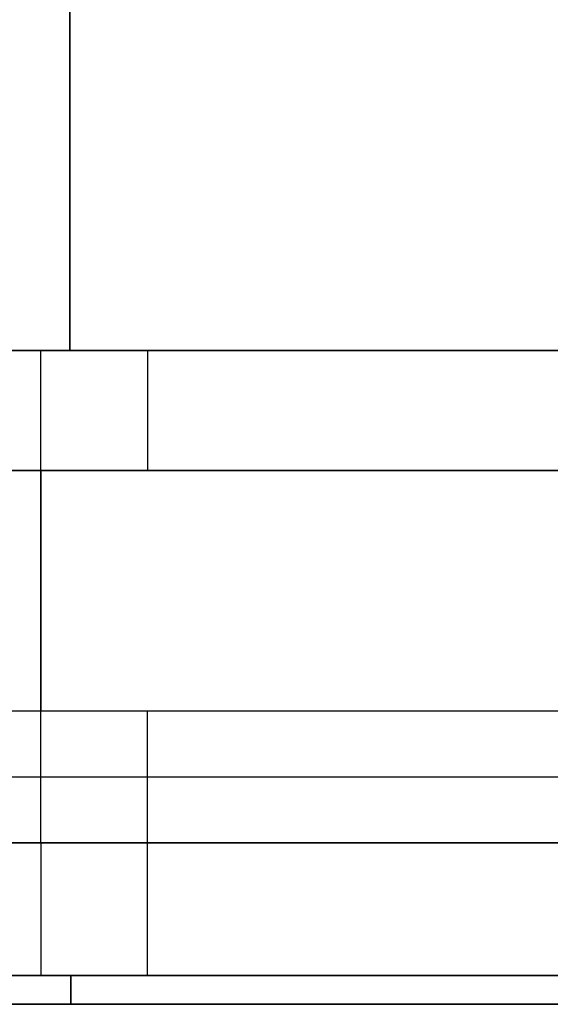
# Model space of a CAD drawing. Extents: x -32 to 144, y -30 to 75.
# Tile 35 of 47: x 124 to 134, y -30 to -12. Entities that reach past the tile are written whole.
import ezdxf

# ---------------------------------------------------------------- set-up
doc = ezdxf.new("R2010")
doc.units = 0
doc.layers.add('DEFAULT', color=7, linetype='CONTINUOUS')

msp = doc.modelspace()

# ---------------------------------------------------------------- linework, layer by layer
at = {"layer": 'DEFAULT'}
for p, q in [((140.1, -17.749, -29.488), (109.1, -17.749, -29.488)), ((113.1, -17.749, 29.488), (140.1, -17.749, 29.488)), ((140.1, -20, -27), (109.1, -20, -27)), ((109.1, -20, -24.5), (140.1, -20, -24.5)), ((109.1, -20, -25.75), (140.1, -20, -25.75)), ((113.1, -20, 27), (140.1, -20, 27)), ((113.1, -20, 24.5), (140.1, -20, 24.5)), ((113.1, -20, 25.75), (140.1, -20, 25.75)), ((124.6, -20, -27), (124.6, -20, -24.5)), ((126.6, -20, 27), (126.6, -20, 24.5)), ((109.1, -24.5, 20), (140.1, -24.5, 20)), ((113.1, -24.5, -20), (140.1, -24.5, -20)), ((124.6, -26.975, 20), (124.6, -24.5, 20)), ((126.6, -26.975, -20), (126.6, -24.5, -20)), ((109.1, -25.738, 20), (140.1, -25.738, 20)), ((113.1, -25.738, -20), (140.1, -25.738, -20)), ((140.1, -26.975, 20), (109.1, -26.975, 20)), ((113.1, -26.975, -20), (140.1, -26.975, -20)), ((140.1, -29.462, 17.762), (109.1, -29.462, 17.762)), ((113.1, -29.462, -17.762), (140.1, -29.462, -17.762)), ((141.227, -30, -7.5), (109.1, -30, -7.5)), ((141.227, -30, 7.5), (109.1, -30, 7.5)), ((109.1, -30), (141.227, -30)), ((125.163, -30, 7.5), (125.163, -30, -7.5))]:
    msp.add_line(p, q, dxfattribs=at)
at = {"layer": 'DEFAULT', "extrusion": (1, 0, 0)}
for centre, radius, start, end in [((-7.5, -72.75, 125.142), 102.75, 90, 95.72481), ((-7.5, 72.75, 125.142), 102.75, 264.27519, 270), ((-17.5, -27, 124.6), 2.5, 180, 264.2752), ((-17.5, 27, 126.6), 2.5, 95.7248, 180), ((-24.5, -24.5, 124.6), 4.5, 0, 90), ((-24.5, 24.5, 124.6), 4.5, 270, 0), ((-26.975, 17.5, 124.6), 2.5, 90, 173.993), ((-26.975, -17.5, 126.6), 2.5, 186.007, 270), ((68.056, -7.5, 125.164), 98.056, 180, 186.00703), ((68.056, 7.5, 125.164), 98.056, 173.99297, 180)]:
    msp.add_arc(centre, radius, start, end, dxfattribs=at)

doc.saveas('drawing.dxf')
